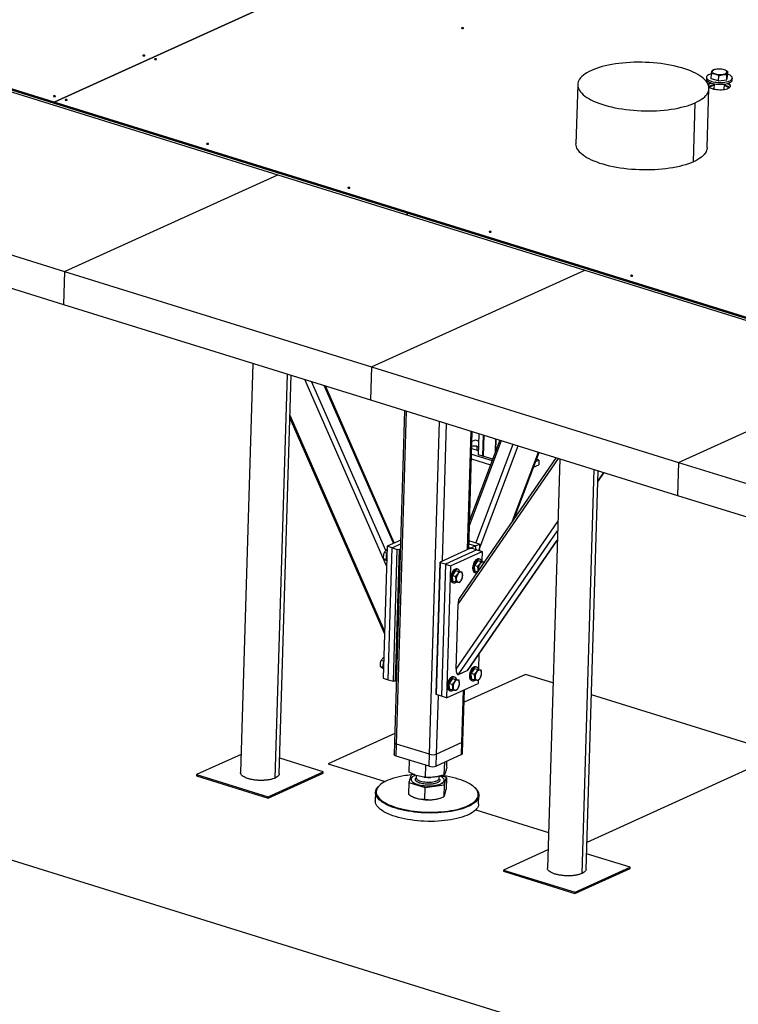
# Model space of a CAD drawing. Header units: millimetres. Extents: x 5 to 589, y 5 to 415.
# Tile 73 of 104: x 430 to 458, y 117 to 155. Entities that reach past the tile are written whole.
import ezdxf

# ---------------------------------------------------------------- set-up
doc = ezdxf.new("R2010")
doc.units = ezdxf.units.MM
doc.layers.add('TRAIT-FORT', color=4, linetype='Continuous', lineweight=25)

msp = doc.modelspace()

# ---------------------------------------------------------------- linework, layer by layer
at = {"layer": 'TRAIT-FORT', "color": 4, "linetype": 'Continuous', "lineweight": 25}
for p, q in [((449.5147, 160.21274), (431.66741, 152.10389)), ((431.66761, 152.10383), (449.5149, 160.21268)), ((407.41822, 159.61108), (431.66637, 152.06906)), ((431.66741, 152.10389), (407.41926, 159.64591)), ((445.32462, 147.82087), (421.37359, 155.27048)), ((457.21478, 153.36169), (457.18703, 153.35185)), ((457.64289, 153.34282), (457.62753, 153.34932)), ((457.728, 153.09497), (457.73397, 153.29422)), ((428.44671, 152.98889), (440.32345, 149.29481)), ((456.91225, 153.06569), (456.91016, 152.99604)), ((457.09605, 153.00646), (457.10202, 153.20571)), ((457.37673, 152.92416), (457.09605, 153.00646)), ((457.37673, 152.92416), (457.38269, 153.12341)), ((457.37673, 152.92416), (457.6927, 152.96841)), ((457.6927, 152.96841), (457.69867, 153.16766)), ((457.6927, 152.96841), (457.728, 153.09497)), ((457.90971, 152.96609), (457.9118, 153.03575)), ((451.92779, 152.78454), (451.85928, 150.49761)), ((456.93681, 150.3455), (457.00532, 152.63244)), ((457.20495, 152.81768), (457.19877, 152.61106)), ((457.59859, 152.59908), (457.60478, 152.8057)), ((431.66637, 152.06906), (431.66741, 152.10389)), ((431.66761, 152.10383), (431.66657, 152.069)), ((458.88475, 143.63835), (431.66761, 152.10383)), ((490.75966, 103.85751), (336.36203, 151.88055)), ((431.66657, 152.06916), (431.66637, 152.06906)), ((431.66657, 152.069), (458.8837, 143.60353)), ((456.40909, 149.79604), (456.4776, 152.08298)), ((420.19475, 149.23964), (432.0715, 145.54556)), ((432.0715, 145.54556), (440.32345, 149.29481)), ((440.32345, 149.29481), (452.20019, 145.60073)), ((420.1565, 147.96267), (432.03324, 144.26859)), ((445.3222, 147.74002), (445.32462, 147.82087)), ((445.32502, 147.82075), (445.32259, 147.7399)), ((464.92124, 141.72564), (445.32502, 147.82075)), ((432.0715, 145.54556), (432.03324, 144.26859)), ((432.0715, 145.54556), (443.94824, 141.85148)), ((443.94824, 141.85148), (452.20019, 145.60073)), ((452.20019, 145.60073), (464.07694, 141.90665)), ((432.03324, 144.26859), (443.90998, 140.57451)), ((439.35433, 141.99148), (438.87964, 126.14617)), ((443.94824, 141.85148), (443.90998, 140.57451)), ((443.94824, 141.85148), (455.82498, 138.1574)), ((455.82498, 138.1574), (464.07694, 141.90665)), ((440.22314, 125.93889), (440.69157, 141.57555)), ((440.37896, 126.10101), (440.84115, 141.52902)), ((444.52732, 134.14891), (441.36158, 141.36715)), ((444.4984, 134.74233), (441.62946, 141.28383)), ((444.79508, 135.02525), (442.11668, 141.13229)), ((444.83028, 135.04125), (442.16557, 141.11708)), ((443.90998, 140.57451), (455.78672, 136.88043)), ((444.45218, 131.64065), (440.79474, 139.98002)), ((445.2272, 140.16481), (444.84224, 127.31466)), ((444.92012, 127.25323), (445.30618, 140.14024)), ((440.79129, 139.8647), (444.44873, 131.52533)), ((446.18697, 126.85919), (446.57303, 139.74621)), ((446.69133, 134.34146), (446.85065, 139.65986)), ((447.6676, 134.78503), (447.80474, 139.3631)), ((447.70841, 134.80357), (447.84463, 139.3507)), ((448.08522, 138.44548), (448.10987, 139.2682)), ((448.25348, 138.39315), (448.27812, 139.21587)), ((448.29894, 139.20939), (448.27451, 138.39361)), ((447.73552, 135.70843), (448.9746, 138.99924)), ((448.91162, 139.01883), (447.7416, 135.91143)), ((447.95318, 139.01953), (447.83307, 138.96496)), ((448.10104, 138.97354), (447.95318, 139.01953)), ((447.99049, 135.03486), (449.42987, 138.85763)), ((448.025, 138.78703), (448.02021, 138.62694)), ((448.025, 138.78703), (448.0948, 138.76532)), ((448.11899, 134.78493), (449.62914, 138.79565)), ((448.74119, 138.56619), (448.7562, 139.06717)), ((448.75913, 139.06626), (448.74441, 138.57473)), ((447.81847, 138.47766), (448.61462, 138.23003)), ((448.00939, 138.62843), (447.82471, 138.68588)), ((448.25348, 138.39315), (448.08522, 138.44548)), ((448.25348, 138.39315), (448.27451, 138.39361)), ((448.6341, 138.28177), (448.27451, 138.39361)), ((449.40714, 135.89734), (450.4073, 138.55362)), ((449.46803, 135.98576), (450.43201, 138.54593)), ((447.29875, 132.66289), (451.18847, 138.31065)), ((451.09026, 138.34119), (447.36597, 132.93364)), ((447.81291, 138.29192), (448.55143, 138.06221)), ((450.21526, 137.97029), (450.42193, 138.06419)), ((450.29849, 138.19131), (450.4275, 138.24993)), ((450.4275, 138.24993), (450.33177, 138.2797)), ((450.4275, 138.24993), (450.42193, 138.06419)), ((451.23107, 138.2974), (450.75639, 122.45209)), ((455.82498, 138.1574), (455.78672, 136.88043)), ((455.82498, 138.1574), (467.70172, 134.46332)), ((452.09988, 122.24481), (452.56832, 137.88147)), ((452.25571, 122.40693), (452.71789, 137.83494)), ((452.70509, 137.4078), (452.94963, 137.76286)), ((452.7056, 137.4248), (452.94041, 137.76573)), ((452.71656, 137.79073), (452.74188, 137.82748)), ((455.78672, 136.88043), (467.66346, 133.18635)), ((447.22361, 130.15463), (451.15828, 135.86765)), ((447.30736, 129.93674), (451.14765, 135.51271)), ((445.07707, 135.15337), (444.55025, 134.91401)), ((444.74819, 134.85244), (445.07247, 134.99978)), ((447.65821, 130.09615), (451.13669, 135.14678)), ((447.69029, 130.12646), (451.13618, 135.12978)), ((447.71441, 135.00397), (447.97268, 134.92364)), ((448.12522, 134.99295), (447.71788, 135.11965)), ((447.97268, 134.92364), (448.12522, 134.99295)), ((448.12522, 134.99295), (448.1176, 134.73847)), ((444.55025, 134.91401), (444.39723, 129.80613)), ((444.5419, 134.63535), (444.44581, 134.66523)), ((444.74819, 134.85244), (444.55025, 134.91401)), ((444.59517, 129.74456), (444.74819, 134.85244)), ((444.74819, 134.85244), (444.94614, 134.79088)), ((444.79312, 129.68299), (444.94614, 134.79088)), ((445.01623, 134.79242), (444.86322, 129.68454)), ((444.94614, 134.79088), (445.01623, 134.79242)), ((445.01623, 134.79242), (445.06695, 134.81547)), ((447.75912, 134.82661), (446.5998, 134.29988)), ((448.02716, 134.76659), (446.80683, 134.21214)), ((447.00477, 134.15057), (448.22511, 134.70503)), ((447.71025, 134.86516), (447.75004, 134.85279)), ((447.74912, 134.82207), (447.75004, 134.85279)), ((447.75004, 134.85279), (447.82014, 134.85434)), ((447.82922, 134.82816), (447.75912, 134.82661)), ((447.82014, 134.85434), (447.81935, 134.82794)), ((447.97268, 134.92364), (447.82014, 134.85434)), ((448.02716, 134.76659), (447.82922, 134.82816)), ((447.97268, 134.92364), (447.96852, 134.78483)), ((448.02716, 134.76659), (448.22511, 134.70503)), ((448.22511, 134.70503), (448.21432, 134.3447)), ((444.5165, 134.40085), (444.42055, 134.4307)), ((446.44678, 129.192), (446.5998, 134.29988)), ((446.60888, 134.27371), (446.45586, 129.16582)), ((446.5998, 134.29988), (446.60888, 134.27371)), ((446.80683, 134.21214), (446.60888, 134.27371)), ((446.80683, 134.21214), (446.65381, 129.10425)), ((446.80683, 134.21214), (447.00477, 134.15057)), ((448.05602, 134.36293), (447.93248, 134.17123)), ((448.05602, 134.36293), (448.1747, 134.32601)), ((448.05602, 134.36293), (448.19128, 134.33689)), ((448.14941, 134.40778), (448.10982, 134.4201)), ((448.19128, 134.33689), (448.30752, 134.30073)), ((447.00477, 134.15057), (446.85175, 129.04269)), ((447.20179, 133.97481), (447.07824, 133.78311)), ((447.20179, 133.97481), (447.32046, 133.93789)), ((447.20179, 133.97481), (447.33704, 133.94877)), ((447.29518, 134.01966), (447.25559, 134.03198)), ((447.33704, 133.94877), (447.45572, 133.91186)), ((447.93248, 134.17123), (448.05116, 134.13431)), ((447.9442, 133.95349), (447.93248, 134.17123)), ((447.9442, 133.95349), (448.04646, 133.92168)), ((447.94647, 133.89491), (447.98606, 133.8826)), ((447.07824, 133.78311), (447.19692, 133.74619)), ((447.08996, 133.56537), (447.07824, 133.78311)), ((447.08996, 133.56537), (447.20864, 133.52846)), ((447.09224, 133.50679), (447.13183, 133.49448)), ((447.22361, 130.15463), (447.29875, 132.66289)), ((444.4167, 130.45617), (444.32062, 130.48606)), ((448.10603, 130.7301), (448.08912, 130.16552)), ((444.3913, 130.22168), (444.29535, 130.25152)), ((447.65821, 130.09615), (447.30736, 129.93674)), ((447.93083, 130.18375), (447.80728, 129.99205)), ((447.80728, 129.99205), (447.92596, 129.95514)), ((447.819, 129.77431), (447.80728, 129.99205)), ((447.93083, 130.18375), (448.0495, 130.14684)), ((447.93083, 130.18375), (448.06608, 130.15771)), ((448.02422, 130.2286), (447.98463, 130.24092)), ((448.06608, 130.15771), (448.18476, 130.1208)), ((444.39723, 129.80613), (444.59517, 129.74456)), ((444.59517, 129.74456), (444.79312, 129.68299)), ((444.86322, 129.68454), (444.79312, 129.68299)), ((444.91393, 129.70758), (444.86322, 129.68454)), ((447.07659, 129.79563), (446.95305, 129.60393)), ((447.07659, 129.79563), (447.19527, 129.75872)), ((447.07659, 129.79563), (447.21184, 129.76959)), ((447.16998, 129.84049), (447.13039, 129.8528)), ((447.21184, 129.76959), (447.33052, 129.73268)), ((449.90302, 129.95105), (447.53075, 128.87322)), ((447.819, 129.77431), (447.93768, 129.7374)), ((447.82128, 129.71574), (447.86087, 129.70342)), ((448.0756, 129.71421), (448.07209, 129.59714)), ((450.97108, 129.61884), (449.90302, 129.95105)), ((446.85175, 129.04269), (448.07209, 129.59714)), ((446.95305, 129.60393), (447.07172, 129.56702)), ((446.96476, 129.3862), (446.95305, 129.60393)), ((446.96476, 129.3862), (447.08344, 129.34928)), ((446.96704, 129.32762), (447.00663, 129.3153)), ((447.44363, 127.30895), (447.50445, 129.33924)), ((447.48519, 127.35221), (447.54527, 129.35778)), ((446.45586, 129.16582), (446.44678, 129.192)), ((446.65381, 129.10425), (446.45586, 129.16582)), ((446.46736, 126.86538), (446.53553, 129.14104)), ((446.85175, 129.04269), (446.65381, 129.10425)), ((459.8003, 126.87265), (452.4579, 129.15639)), ((444.85248, 127.65635), (442.27591, 126.4857)), ((447.47127, 126.88786), (447.48519, 127.35221)), ((444.84224, 127.31466), (444.82833, 126.85031)), ((444.90621, 126.78887), (444.92012, 127.25323)), ((446.18697, 126.85919), (444.92012, 127.25323)), ((447.44363, 127.30895), (446.46736, 126.86538)), ((447.42972, 126.84459), (447.44363, 127.30895)), ((438.90082, 126.85314), (437.17589, 126.06942)), ((442.08272, 126.17777), (440.39697, 126.70209)), ((446.17306, 126.39484), (444.90621, 126.78887)), ((445.4014, 126.16077), (445.41548, 126.63047)), ((446.17306, 126.39484), (446.18697, 126.85919)), ((446.45345, 126.40103), (446.46736, 126.86538)), ((447.42972, 126.84459), (446.45345, 126.40103)), ((446.86153, 126.3532), (446.86861, 126.58966)), ((452.28723, 123.45911), (459.8003, 126.87265)), ((442.27591, 126.4857), (444.47336, 125.80221)), ((446.03578, 125.96794), (446.04972, 126.4332)), ((446.76584, 126.06415), (446.78039, 126.54957)), ((437.17589, 126.06942), (437.1745, 126.02299)), ((437.1745, 126.02299), (439.94574, 125.16103)), ((437.17589, 126.06942), (439.94713, 125.20747)), ((439.94574, 125.16103), (442.08133, 126.13133)), ((439.94713, 125.20747), (442.08272, 126.17777)), ((442.08133, 126.13133), (442.08272, 126.17777)), ((445.48538, 126.05891), (445.38969, 125.76986)), ((445.48131, 125.88985), (445.48117, 125.88521)), ((445.58575, 126.07214), (445.48538, 126.05891)), ((445.67472, 126.03845), (445.6723, 125.95768)), ((445.99053, 125.97163), (446.01409, 125.9694)), ((446.23142, 125.96288), (446.24474, 125.96335)), ((446.56864, 125.91259), (446.57189, 125.93073)), ((446.57189, 125.93073), (446.57427, 126.00988)), ((446.84982, 125.9623), (446.63955, 126.02621)), ((446.75372, 125.82119), (446.75834, 125.84695)), ((446.75413, 125.67325), (446.84982, 125.9623)), ((446.75834, 125.84695), (446.75848, 125.85159)), ((446.84982, 125.9623), (446.83602, 125.50157)), ((444.30191, 125.6931), (444.2784, 125.67424)), ((445.38969, 125.76986), (445.37589, 125.30914)), ((445.38969, 125.76986), (446.02407, 125.57704)), ((446.01027, 125.11631), (446.02407, 125.57704)), ((446.02407, 125.57704), (446.75413, 125.67325)), ((446.75413, 125.67325), (446.74033, 125.21253)), ((447.94633, 125.56436), (447.92399, 125.58459)), ((439.94713, 125.20747), (439.94574, 125.16103)), ((444.10445, 125.385), (444.09471, 125.05995)), ((445.59316, 125.19147), (445.60116, 125.18808)), ((446.59684, 125.15825), (446.64019, 125.17362)), ((448.09292, 124.94017), (448.10265, 125.26522)), ((447.98406, 124.71026), (450.79782, 123.83509)), ((450.77756, 123.15906), (449.05263, 122.37534)), ((453.95946, 122.48369), (452.27371, 123.00801)), ((449.05263, 122.37534), (449.05124, 122.32891)), ((449.05263, 122.37534), (451.82387, 121.51339)), ((451.82248, 121.46695), (453.95807, 122.43725)), ((451.82387, 121.51339), (453.95946, 122.48369)), ((453.95807, 122.43725), (453.95946, 122.48369)), ((449.05124, 122.32891), (451.82248, 121.46695)), ((451.82387, 121.51339), (451.82248, 121.46695))]:
    msp.add_line(p, q, dxfattribs=at)
at = {"layer": 'TRAIT-FORT', "color": 4, "linetype": 'Continuous', "lineweight": 25, "flags": 128}
for points in [[(447.50158, 154.96508), (447.50851, 154.97007), (447.50956, 154.9758), (447.50458, 154.9814), (447.49432, 154.98602), (447.48034, 154.98894), (447.46477, 154.98973), (447.44999, 154.98827), (447.43824, 154.98478), (447.43131, 154.97978), (447.43026, 154.97405), (447.43524, 154.96845), (447.4455, 154.96384), (447.45948, 154.96091), (447.47505, 154.96012), (447.48983, 154.96158), (447.50158, 154.96508)], [(435.16996, 153.89827), (435.17689, 153.90327), (435.17794, 153.909), (435.17295, 153.9146), (435.16269, 153.91921), (435.14871, 153.92214), (435.13315, 153.92293), (435.11837, 153.92147), (435.10661, 153.91798), (435.09969, 153.91298), (435.09863, 153.90725), (435.10362, 153.90165), (435.11388, 153.89704), (435.12786, 153.89411), (435.14342, 153.89332), (435.15821, 153.89478), (435.16996, 153.89827)], [(435.62523, 153.75667), (435.63216, 153.76166), (435.63321, 153.76739), (435.62823, 153.77299), (435.61797, 153.77761), (435.60399, 153.78053), (435.58842, 153.78133), (435.57364, 153.77986), (435.56189, 153.77637), (435.55496, 153.77138), (435.55391, 153.76564), (435.55889, 153.76004), (435.56915, 153.75543), (435.58313, 153.7525), (435.5987, 153.75171), (435.61348, 153.75317), (435.62523, 153.75667)], [(456.4776, 152.08298), (456.56588, 152.12579), (456.64679, 152.17065), (456.72003, 152.2174), (456.78536, 152.26587), (456.84255, 152.3159), (456.89139, 152.36731), (456.93171, 152.41991), (456.96337, 152.47353), (456.98627, 152.52797), (457.00031, 152.58305), (457.00545, 152.63857), (457.00168, 152.69433), (456.989, 152.75015), (456.96746, 152.80581), (456.93713, 152.86114), (456.89813, 152.91593), (456.85058, 152.96999), (456.79467, 153.02313), (456.73057, 153.07517), (456.65852, 153.12592), (456.57878, 153.1752), (456.49161, 153.22284), (456.39733, 153.26868), (456.29627, 153.31255), (456.18878, 153.3543), (456.07525, 153.39378), (455.95606, 153.43085), (455.83164, 153.46538), (455.70242, 153.49726), (455.56887, 153.52636), (455.43144, 153.5526), (455.29062, 153.57586), (455.14691, 153.59609), (455.00081, 153.61319), (454.85283, 153.62711), (454.7035, 153.63781), (454.55333, 153.64525), (454.40286, 153.64939), (454.25261, 153.65023), (454.10311, 153.64776), (453.95489, 153.64199), (453.80847, 153.63295), (453.66436, 153.62065), (453.52307, 153.60515), (453.38509, 153.58651), (453.25091, 153.56477), (453.121, 153.54004), (452.99581, 153.51237), (452.87579, 153.48189), (452.76136, 153.44869), (452.65292, 153.41289), (452.55085, 153.37462), (452.45551, 153.334)], [(452.45551, 153.334), (452.36723, 153.29119), (452.28633, 153.24633), (452.21308, 153.19958), (452.14775, 153.15111), (452.09057, 153.10108), (452.04173, 153.04968), (452.0014, 152.99707), (451.96974, 152.94345), (451.94685, 152.88901), (451.9328, 152.83393), (451.92766, 152.77841), (451.93144, 152.72265), (451.94412, 152.66684), (451.96566, 152.61117), (451.99598, 152.55584), (452.03498, 152.50105), (452.08253, 152.44699), (452.13844, 152.39385), (452.20254, 152.34181), (452.27459, 152.29106), (452.35433, 152.24178), (452.4415, 152.19414), (452.53578, 152.1483), (452.63684, 152.10443), (452.74433, 152.06268), (452.85786, 152.0232), (452.97705, 151.98613), (453.10147, 151.9516), (453.23069, 151.91972), (453.36424, 151.89062), (453.50167, 151.86438), (453.64249, 151.84112), (453.7862, 151.8209), (453.9323, 151.80379), (454.08028, 151.78987), (454.22962, 151.77917), (454.37978, 151.77173), (454.53026, 151.76759), (454.6805, 151.76675), (454.83, 151.76922), (454.97822, 151.77499), (455.12464, 151.78404), (455.26875, 151.79633), (455.41005, 151.81183), (455.54803, 151.83048), (455.68221, 151.85221), (455.81212, 151.87695), (455.9373, 151.90461), (456.05732, 151.93509), (456.17175, 151.96829), (456.28019, 152.00409), (456.38226, 152.04237), (456.4776, 152.08298)], [(457.13558, 153.30097), (457.13494, 153.28209), (457.14344, 153.26323), (457.1608, 153.24501), (457.18645, 153.228), (457.21957, 153.21276), (457.25911, 153.19977), (457.30378, 153.18945), (457.35216, 153.18214), (457.40268, 153.17806), (457.45373, 153.17736), (457.50366, 153.18004), (457.55087, 153.18604), (457.59384, 153.19514), (457.63119, 153.20707), (457.66172, 153.22143), (457.68445, 153.23777), (457.69864, 153.25556), (457.70385, 153.27423), (457.6999, 153.29317), (457.68692, 153.31179), (457.66533, 153.32947), (457.63582, 153.34566), (457.59935, 153.35984), (457.55707, 153.37154), (457.51036, 153.38039), (457.46071, 153.3861), (457.40972, 153.3885), (457.35902, 153.38751), (457.31026, 153.38315), (457.26499, 153.37557), (457.22466, 153.36502), (457.19059, 153.35182), (457.16385, 153.3364), (457.14532, 153.31927), (457.13558, 153.30097)], [(456.91014, 152.9952), (456.91417, 152.97043), (456.92704, 152.94586), (456.94852, 152.92191), (456.97824, 152.89902), (457.01567, 152.87759), (457.06013, 152.858), (457.11083, 152.84062), (457.16687, 152.82574), (457.22725, 152.81363), (457.29089, 152.80451), (457.35665, 152.79854), (457.42337, 152.79583), (457.48984, 152.79642), (457.55489, 152.80031), (457.61735, 152.80742), (457.67611, 152.81763), (457.73012, 152.83076), (457.77842, 152.84657), (457.82014, 152.86479), (457.85454, 152.88507), (457.88101, 152.90707), (457.89907, 152.93039), (457.9084, 152.95461), (457.90971, 152.96609)], [(457.10118, 153.20359), (457.06693, 153.19343), (457.02182, 153.17638), (456.98367, 153.15709), (456.95317, 153.1359), (456.93085, 153.11319), (456.91713, 153.08937), (456.91223, 153.06485)], [(456.91223, 153.06485), (456.91625, 153.04009), (456.92912, 153.01551), (456.95061, 152.99156), (456.98033, 152.96867), (457.01776, 152.94724), (457.06222, 152.92766), (457.11292, 152.91027), (457.16896, 152.89539), (457.22934, 152.88328), (457.29298, 152.87416), (457.35874, 152.86819), (457.42545, 152.86548), (457.49193, 152.86607), (457.55697, 152.86996), (457.61944, 152.87708), (457.6782, 152.88729), (457.73221, 152.90042), (457.7805, 152.91623), (457.82222, 152.93444), (457.85663, 152.95472), (457.88309, 152.97672), (457.90115, 153.00004), (457.91049, 153.02427), (457.91092, 153.04896), (457.90246, 153.07369), (457.88524, 153.09801), (457.85958, 153.12148), (457.82593, 153.14369), (457.7849, 153.16424), (457.73721, 153.18277), (457.73069, 153.18497)], [(456.99557, 152.70059), (457.01626, 152.68332), (457.04925, 152.66287), (457.08945, 152.64417), (457.13603, 152.6276), (457.18805, 152.6135), (457.24444, 152.60216), (457.30406, 152.5938), (457.36569, 152.5886), (457.42808, 152.58667), (457.48996, 152.58804), (457.55007, 152.59268), (457.60719, 152.6005), (457.66015, 152.61134), (457.70787, 152.62498), (457.74939, 152.64114)], [(457.20292, 152.74985), (457.15429, 152.73859), (457.11134, 152.72457), (457.07514, 152.70812), (457.04654, 152.68963), (457.0262, 152.66955), (457.02599, 152.66928)], [(457.77453, 152.64686), (457.7732, 152.64877), (457.75345, 152.66998), (457.72539, 152.69004), (457.68969, 152.70848), (457.64718, 152.72488), (457.60274, 152.73787)], [(457.83722, 152.71845), (457.83053, 152.73517), (457.81379, 152.75784), (457.78867, 152.77963), (457.75567, 152.80008), (457.71547, 152.81878), (457.70054, 152.82458)], [(457.83722, 152.71845), (457.83053, 152.73517), (457.81379, 152.75784), (457.78867, 152.77963), (457.75567, 152.80008), (457.71547, 152.81878), (457.70054, 152.82458)], [(457.74939, 152.64114), (457.78385, 152.6595), (457.81057, 152.67968), (457.82898, 152.70127), (457.83872, 152.72382), (457.83959, 152.74689), (457.83158, 152.76999), (457.81484, 152.79267), (457.78971, 152.81446), (457.75671, 152.83491), (457.74955, 152.83863)], [(431.70725, 152.32501), (431.71418, 152.33), (431.71523, 152.33573), (431.71025, 152.34133), (431.69998, 152.34595), (431.68601, 152.34887), (431.67044, 152.34966), (431.65566, 152.3482), (431.64391, 152.34471), (431.63698, 152.33971), (431.63592, 152.33398), (431.64091, 152.32838), (431.65117, 152.32377), (431.66515, 152.32084), (431.68071, 152.32005), (431.6955, 152.32151), (431.70725, 152.32501)], [(432.16252, 152.1834), (432.16945, 152.18839), (432.17051, 152.19413), (432.16552, 152.19973), (432.15526, 152.20434), (432.14128, 152.20726), (432.12572, 152.20806), (432.11093, 152.20659), (432.09918, 152.2031), (432.09225, 152.19811), (432.0912, 152.19237), (432.09618, 152.18677), (432.10645, 152.18216), (432.12042, 152.17924), (432.13599, 152.17844), (432.15077, 152.17991), (432.16252, 152.1834)], [(437.63374, 150.48166), (437.64067, 150.48665), (437.64172, 150.49239), (437.63674, 150.49799), (437.62648, 150.5026), (437.6125, 150.50553), (437.59693, 150.50632), (437.58215, 150.50486), (437.5704, 150.50136), (437.56347, 150.49637), (437.56242, 150.49063), (437.5674, 150.48504), (437.57766, 150.48042), (437.59164, 150.4775), (437.60721, 150.4767), (437.62199, 150.47817), (437.63374, 150.48166)], [(456.40909, 149.79604), (456.31375, 149.75543), (456.21168, 149.71715), (456.10324, 149.68135), (455.98881, 149.64815), (455.86879, 149.61767), (455.74361, 149.59001), (455.6137, 149.56527), (455.47952, 149.54354), (455.34154, 149.52489), (455.20024, 149.50939), (455.05613, 149.4971), (454.90971, 149.48805), (454.76149, 149.48228), (454.61199, 149.47981), (454.46174, 149.48065), (454.31127, 149.4848), (454.16111, 149.49223), (454.01177, 149.50293), (453.86379, 149.51685), (453.71769, 149.53396), (453.57398, 149.55418), (453.43316, 149.57745), (453.29573, 149.60368), (453.16218, 149.63278), (453.03296, 149.66466), (452.90854, 149.69919), (452.78935, 149.73627), (452.67582, 149.77575), (452.56833, 149.81749), (452.46727, 149.86136), (452.37299, 149.9072), (452.28582, 149.95484), (452.20607, 150.00413), (452.13403, 150.05487), (452.06993, 150.10691), (452.01401, 150.16005), (451.96647, 150.21411), (451.92747, 150.2689), (451.89714, 150.32423), (451.8756, 150.3799), (451.86292, 150.43571), (451.85915, 150.49148), (451.85928, 150.49761)], [(456.93683, 150.34606), (456.9318, 150.29611), (456.91775, 150.24103), (456.89486, 150.18659), (456.8632, 150.13297), (456.82288, 150.08037), (456.77404, 150.02896), (456.71685, 149.97893), (456.65152, 149.93046), (456.57828, 149.88371), (456.49737, 149.83886), (456.40909, 149.79604)], [(443.10496, 148.77992), (443.11189, 148.78491), (443.11294, 148.79065), (443.10796, 148.79625), (443.0977, 148.80086), (443.08372, 148.80379), (443.06815, 148.80458), (443.05337, 148.80312), (443.04162, 148.79962), (443.03469, 148.79463), (443.03364, 148.7889), (443.03862, 148.7833), (443.04888, 148.77868), (443.06286, 148.77576), (443.07843, 148.77496), (443.09321, 148.77643), (443.10496, 148.77992)], [(448.57618, 147.07818), (448.58311, 147.08317), (448.58416, 147.08891), (448.57918, 147.09451), (448.56892, 147.09912), (448.55494, 147.10205), (448.53937, 147.10284), (448.52459, 147.10138), (448.51284, 147.09788), (448.50591, 147.09289), (448.50486, 147.08716), (448.50984, 147.08156), (448.5201, 147.07694), (448.53408, 147.07402), (448.54965, 147.07322), (448.56443, 147.07469), (448.57618, 147.07818)], [(454.0474, 145.37644), (454.05433, 145.38143), (454.05538, 145.38717), (454.0504, 145.39277), (454.04013, 145.39738), (454.02616, 145.40031), (454.01059, 145.4011), (453.99581, 145.39964), (453.98406, 145.39614), (453.97713, 145.39115), (453.97608, 145.38542), (453.98106, 145.37982), (453.99132, 145.3752), (454.0053, 145.37228), (454.02087, 145.37148), (454.03565, 145.37295), (454.0474, 145.37644)], [(448.09055, 138.62321), (448.05007, 138.62412), (448.00939, 138.62843)], [(447.87608, 134.18491), (447.86579, 134.13713), (447.86071, 134.09001), (447.86101, 134.04505), (447.86669, 134.00371), (447.87756, 133.96731), (447.89326, 133.93703), (447.91331, 133.91383), (447.93704, 133.89846), (447.94647, 133.89491)], [(448.10982, 134.4201), (448.10624, 134.42113), (448.07843, 134.4239), (448.04901, 134.41811), (448.01891, 134.40395), (447.98911, 134.38187), (447.96057, 134.35257), (447.9342, 134.31701), (447.91084, 134.27632), (447.89126, 134.23181), (447.87608, 134.18491)], [(448.22125, 134.32757), (448.21105, 134.35135), (448.1931, 134.3782), (448.17113, 134.39756), (448.14583, 134.40881), (448.11802, 134.41159), (448.0886, 134.4058), (448.0585, 134.39164), (448.0287, 134.36955), (448.00016, 134.34026), (447.97379, 134.3047), (447.95043, 134.264), (447.93085, 134.21949), (447.91567, 134.1726)], [(448.29263, 134.27912), (448.28139, 134.28787), (448.25942, 134.29657), (448.23512, 134.29678), (448.20956, 134.28847), (448.18386, 134.27202), (448.15915, 134.24814), (448.13649, 134.21788), (448.11688, 134.18256), (448.10118, 134.14372), (448.09008, 134.10307), (448.08405, 134.06237), (448.08337, 134.0234)], [(447.25559, 134.03198), (447.252, 134.03301), (447.2242, 134.03578), (447.19477, 134.03), (447.16467, 134.01583), (447.13488, 133.99375), (447.10633, 133.96445), (447.07996, 133.92889), (447.05661, 133.8882), (447.03703, 133.84369), (447.02184, 133.79679)], [(447.36701, 133.93945), (447.35681, 133.96323), (447.33887, 133.99008), (447.31689, 134.00944), (447.29159, 134.02069), (447.26378, 134.02347), (447.23436, 134.01768), (447.20426, 134.00352), (447.17447, 133.98144), (447.14592, 133.95214), (447.11955, 133.91658), (447.0962, 133.87588), (447.07662, 133.83137), (447.06143, 133.78448)], [(447.22913, 133.63528), (447.23382, 133.59976), (447.24368, 133.56923), (447.25828, 133.54502), (447.27697, 133.5282), (447.29895, 133.51949), (447.32324, 133.51929), (447.3488, 133.52759), (447.3745, 133.54404), (447.39922, 133.56792), (447.42187, 133.59818), (447.44148, 133.6335), (447.45718, 133.67234), (447.46828, 133.713), (447.47431, 133.7537), (447.47499, 133.79266), (447.4703, 133.82819), (447.46044, 133.85872), (447.44585, 133.88293), (447.42716, 133.89975), (447.40518, 133.90845), (447.38088, 133.90866), (447.35533, 133.90035), (447.32963, 133.8839), (447.30491, 133.86003), (447.28225, 133.82977), (447.26264, 133.79444), (447.24695, 133.75561), (447.23584, 133.71495), (447.22982, 133.67425), (447.22913, 133.63528)], [(447.91567, 134.1726), (447.90537, 134.12482), (447.9003, 134.07769), (447.9006, 134.03274), (447.90628, 133.9914), (447.91715, 133.955), (447.93285, 133.92472), (447.9529, 133.90152), (447.97663, 133.88615), (448.00329, 133.87911), (448.0169, 133.87877)], [(448.08337, 134.0234), (448.08806, 133.98788), (448.08907, 133.98355)], [(447.02184, 133.79679), (447.01155, 133.74901), (447.00647, 133.70189), (447.00678, 133.65693), (447.01246, 133.61559), (447.02332, 133.57919), (447.03903, 133.54891), (447.05907, 133.52571), (447.0828, 133.51035), (447.09224, 133.50679)], [(447.06143, 133.78448), (447.05114, 133.7367), (447.04606, 133.68957), (447.04637, 133.64462), (447.05204, 133.60328), (447.06291, 133.56688), (447.07862, 133.5366), (447.09866, 133.5134), (447.12239, 133.49803), (447.14905, 133.49099), (447.17779, 133.4925), (447.20767, 133.50252), (447.23773, 133.52071), (447.23849, 133.52127)], [(447.75088, 130.00573), (447.74059, 129.95795), (447.73551, 129.91083), (447.73582, 129.86587), (447.74149, 129.82453), (447.75236, 129.78814), (447.76807, 129.75785), (447.78811, 129.73465), (447.81184, 129.71929), (447.82128, 129.71574)], [(447.98463, 130.24092), (447.98104, 130.24195), (447.95323, 130.24472), (447.92381, 130.23894), (447.89371, 130.22478), (447.86392, 130.20269), (447.83537, 130.1734), (447.809, 130.13783), (447.78565, 130.09714), (447.76607, 130.05263), (447.75088, 130.00573)], [(447.79047, 129.99342), (447.78018, 129.94564), (447.7751, 129.89852), (447.77541, 129.85356), (447.78108, 129.81222), (447.79195, 129.77582), (447.80766, 129.74554), (447.8277, 129.72234), (447.85143, 129.70697), (447.87809, 129.69993), (447.90683, 129.70144), (447.93671, 129.71146), (447.96677, 129.72966), (447.96753, 129.73022)], [(448.09605, 130.14839), (448.08585, 130.17218), (448.06791, 130.19903), (448.04593, 130.21839), (448.02063, 130.22963), (447.99282, 130.23241), (447.9634, 130.22662), (447.9333, 130.21246), (447.9035, 130.19038), (447.87496, 130.16108), (447.84859, 130.12552), (447.82524, 130.08483), (447.80565, 130.04032), (447.79047, 129.99342)], [(447.95817, 129.84423), (447.96286, 129.8087), (447.97272, 129.77817), (447.98732, 129.75396), (448.00601, 129.73714), (448.02798, 129.72843), (448.05228, 129.72823), (448.07784, 129.73654), (448.10354, 129.75299), (448.12826, 129.77686), (448.15091, 129.80712), (448.17052, 129.84245), (448.18622, 129.88128), (448.19732, 129.92194), (448.20335, 129.96264), (448.20403, 130.00161), (448.19934, 130.03713), (448.18948, 130.06766), (448.17489, 130.09187), (448.15619, 130.10869), (448.13422, 130.1174), (448.10992, 130.1176), (448.08437, 130.1093), (448.05867, 130.09285), (448.03395, 130.06897), (448.01129, 130.03871), (447.99168, 130.00339), (447.97599, 129.96455), (447.96488, 129.92389), (447.95886, 129.88319), (447.95817, 129.84423)], [(446.89665, 129.61761), (446.88635, 129.56983), (446.88128, 129.52271), (446.88158, 129.47776), (446.88726, 129.43642), (446.89812, 129.40002), (446.91383, 129.36973), (446.93387, 129.34654), (446.95761, 129.33117), (446.96704, 129.32762)], [(447.13039, 129.8528), (447.12681, 129.85383), (447.099, 129.8566), (447.06957, 129.85082), (447.03948, 129.83666), (447.00968, 129.81457), (446.98114, 129.78528), (446.95476, 129.74971), (446.93141, 129.70902), (446.91183, 129.66451), (446.89665, 129.61761)], [(447.24182, 129.76027), (447.23162, 129.78406), (447.21367, 129.81091), (447.19169, 129.83027), (447.1664, 129.84152), (447.13859, 129.84429), (447.10916, 129.8385), (447.07907, 129.82434), (447.04927, 129.80226), (447.02072, 129.77296), (446.99435, 129.7374), (446.971, 129.69671), (446.95142, 129.6522), (446.93624, 129.6053)], [(447.10394, 129.45611), (447.10863, 129.42058), (447.11849, 129.39005), (447.13308, 129.36584), (447.15177, 129.34902), (447.17375, 129.34032), (447.19805, 129.34011), (447.2236, 129.34842), (447.2493, 129.36487), (447.27402, 129.38874), (447.29668, 129.41901), (447.31628, 129.45433), (447.33198, 129.49316), (447.34309, 129.53382), (447.34911, 129.57452), (447.34979, 129.61349), (447.3451, 129.64901), (447.33525, 129.67954), (447.32065, 129.70375), (447.30196, 129.72057), (447.27998, 129.72928), (447.25569, 129.72948), (447.23013, 129.72118), (447.20443, 129.70473), (447.17971, 129.68085), (447.15705, 129.65059), (447.13745, 129.61527), (447.12175, 129.57643), (447.11064, 129.53577), (447.10462, 129.49507), (447.10394, 129.45611)], [(446.93624, 129.6053), (446.92594, 129.55752), (446.92087, 129.5104), (446.92117, 129.46544), (446.92685, 129.4241), (446.93771, 129.3877), (446.95342, 129.35742), (446.97346, 129.33422), (446.9972, 129.31886), (447.02386, 129.31181), (447.05259, 129.31333), (447.08247, 129.32334), (447.11254, 129.34154), (447.11329, 129.3421)], [(444.92012, 127.25323), (444.89157, 127.2639), (444.86881, 127.2763), (444.85271, 127.28993), (444.84389, 127.30429), (444.84224, 127.31466)], [(444.92012, 127.25323), (444.89157, 127.2639), (444.86881, 127.2763), (444.85271, 127.28993), (444.84389, 127.30429), (444.84224, 127.31466)], [(444.90621, 126.78887), (444.87766, 126.79955), (444.8549, 126.81194), (444.8388, 126.82558), (444.82998, 126.83994), (444.82833, 126.85031)], [(445.18632, 126.01887), (445.07163, 125.99771), (444.96155, 125.97364), (444.85657, 125.94678), (444.75716, 125.91725), (444.66377, 125.88517), (444.57681, 125.8507), (444.49668, 125.81399), (444.42372, 125.77519), (444.35827, 125.73449), (444.30062, 125.69206), (444.25103, 125.6481), (444.20971, 125.6028), (444.17685, 125.55636), (444.1526, 125.509), (444.13707, 125.46091), (444.13032, 125.41233), (444.13239, 125.36346), (444.14327, 125.31452), (444.1629, 125.26573), (444.1912, 125.21731), (444.22805, 125.16947), (444.27328, 125.12244), (444.32669, 125.07641), (444.38803, 125.0316), (444.45704, 124.9882), (444.53341, 124.94641), (444.61679, 124.90642), (444.70681, 124.86839), (444.80308, 124.83252), (444.90516, 124.79894), (445.01259, 124.76782), (445.1249, 124.7393), (445.24159, 124.71349), (445.36212, 124.69052), (445.48597, 124.67048), (445.61258, 124.65348), (445.74139, 124.63957), (445.87182, 124.62884), (446.00329, 124.62131), (446.1352, 124.61703), (446.26698, 124.61602), (446.39803, 124.61828), (446.52777, 124.6238), (446.65562, 124.63256), (446.78101, 124.64451), (446.90337, 124.65961), (447.02217, 124.67778), (447.13686, 124.69895), (447.24694, 124.72301), (447.35192, 124.74987), (447.45133, 124.77941), (447.54472, 124.81148), (447.63168, 124.84595), (447.71181, 124.88267), (447.78477, 124.92146), (447.85022, 124.96217), (447.90787, 125.00459), (447.95746, 125.04855), (447.99878, 125.09385), (448.03164, 125.14029), (448.05589, 125.18766), (448.07142, 125.23574), (448.07817, 125.28433), (448.0761, 125.3332), (448.06523, 125.38214), (448.04559, 125.43093), (448.01729, 125.47935), (447.98044, 125.52718), (447.93521, 125.57422), (447.8818, 125.62024), (447.82046, 125.66506), (447.75145, 125.70846), (447.67508, 125.75024), (447.5917, 125.79024), (447.50168, 125.82826), (447.40541, 125.86414), (447.30333, 125.89771), (447.1959, 125.92883), (447.08359, 125.95736), (446.96691, 125.98317), (446.84637, 126.00614), (446.72252, 126.02617), (446.66349, 126.03452)], [(445.48117, 125.88521), (445.48216, 125.86911), (445.49094, 125.84108), (445.50854, 125.81339), (445.53472, 125.78644), (445.56912, 125.76061), (445.61124, 125.73626), (445.66051, 125.71373), (445.71621, 125.69335), (445.77759, 125.67538), (445.84377, 125.6601), (445.91382, 125.6477), (445.98676, 125.63837), (446.06157, 125.63224), (446.1372, 125.62939), (446.21258, 125.62986), (446.28666, 125.63365), (446.3584, 125.6407), (446.42678, 125.65092), (446.49086, 125.66415), (446.54972, 125.68022), (446.60256, 125.6989), (446.64861, 125.71993), (446.68724, 125.743), (446.7179, 125.76781), (446.74017, 125.79399), (446.75372, 125.82119)], [(445.65645, 126.04531), (445.61318, 126.02767), (445.57076, 126.00558), (445.53606, 125.98159), (445.50955, 125.95605), (445.4916, 125.92931), (445.48248, 125.90175), (445.4823, 125.87376), (445.49108, 125.84572), (445.50868, 125.81803), (445.53486, 125.79108), (445.56926, 125.76525), (445.61138, 125.7409), (445.66064, 125.71838), (445.71635, 125.69799), (445.77773, 125.68003), (445.84391, 125.66474), (445.91396, 125.65234), (445.9869, 125.64301), (446.06171, 125.63688), (446.13734, 125.63403), (446.21272, 125.6345), (446.2868, 125.63829), (446.35854, 125.64534), (446.42692, 125.65556), (446.491, 125.66879), (446.54986, 125.68486), (446.60269, 125.70354), (446.64875, 125.72457), (446.68738, 125.74765), (446.71804, 125.77245), (446.74031, 125.79864), (446.75386, 125.82584), (446.75386, 125.82584)], [(445.6723, 125.95768), (445.67403, 125.94107), (445.68393, 125.91788), (445.70236, 125.8952), (445.72895, 125.87348), (445.7632, 125.85314), (445.80444, 125.83456), (445.85185, 125.81812), (445.90453, 125.80414), (445.96144, 125.79288), (446.02148, 125.78457), (446.08348, 125.77936), (446.14622, 125.77736), (446.2085, 125.77861), (446.2691, 125.78308), (446.32683, 125.79069), (446.38059, 125.80129), (446.42931, 125.81467), (446.47205, 125.83057), (446.50797, 125.84868), (446.53639, 125.86865), (446.55675, 125.89009), (446.56864, 125.91259)], [(446.75386, 125.82584), (446.75852, 125.85366), (446.75421, 125.88173), (446.741, 125.90964), (446.71907, 125.93701), (446.68873, 125.96344), (446.6504, 125.98858), (446.60463, 126.01206), (446.59738, 126.01532)], [(447.94633, 125.56436), (447.95769, 125.55386), (448.00349, 125.50623), (448.04081, 125.45779), (448.06947, 125.40875), (448.08935, 125.35935), (448.10037, 125.30979), (448.10246, 125.2603), (448.09563, 125.2111), (448.0799, 125.1624), (448.05534, 125.11444), (448.02207, 125.06741), (447.98023, 125.02154), (447.93, 124.97702), (447.87162, 124.93406), (447.80534, 124.89284), (447.73146, 124.85356), (447.65032, 124.81638), (447.56226, 124.78147), (447.46769, 124.74899), (447.36702, 124.71908), (447.26071, 124.69188), (447.14924, 124.66751), (447.03309, 124.64607), (446.91279, 124.62767), (446.78888, 124.61239), (446.66191, 124.60028), (446.53244, 124.59141), (446.40106, 124.58582), (446.26835, 124.58354), (446.1349, 124.58456), (446.00131, 124.58889), (445.86818, 124.59651), (445.7361, 124.60738), (445.60566, 124.62146), (445.47745, 124.63869), (445.35203, 124.65897), (445.22997, 124.68224), (445.11181, 124.70837), (444.99808, 124.73726), (444.88929, 124.76877), (444.78592, 124.80277), (444.68843, 124.8391), (444.59726, 124.8776), (444.51283, 124.9181), (444.43549, 124.96042), (444.36561, 125.00437), (444.30349, 125.04975), (444.24941, 125.09636), (444.20361, 125.14399), (444.16629, 125.19243), (444.13763, 125.24146), (444.11775, 125.29087), (444.10673, 125.34043), (444.10464, 125.38992), (444.11147, 125.43912), (444.1272, 125.48781), (444.15176, 125.53578), (444.18503, 125.5828), (444.22687, 125.62868), (444.2771, 125.6732), (444.2784, 125.67424)], [(447.02335, 124.32103), (446.90305, 124.30263), (446.77914, 124.28734), (446.65217, 124.27523), (446.5227, 124.26637), (446.39132, 124.26078), (446.25861, 124.25849), (446.12516, 124.25951), (445.99158, 124.26384), (445.85844, 124.27146), (445.72637, 124.28234), (445.59593, 124.29642), (445.46771, 124.31364), (445.34229, 124.33393), (445.22023, 124.35719), (445.10207, 124.38332), (444.98834, 124.41221), (444.87955, 124.44372), (444.77618, 124.47772), (444.67869, 124.51405), (444.58753, 124.55256), (444.50309, 124.59306), (444.42576, 124.63538), (444.35587, 124.67932), (444.29375, 124.7247), (444.23967, 124.77131), (444.19387, 124.81894), (444.15655, 124.86738), (444.12789, 124.91642), (444.10801, 124.96582), (444.097, 125.01538), (444.09471, 125.05995)], [(445.60116, 125.18808), (445.63038, 125.17639), (445.69137, 125.1557)], [(448.09292, 124.94017), (448.09272, 124.93525), (448.08589, 124.88605), (448.07016, 124.83736), (448.0456, 124.78939), (448.01233, 124.74237), (447.97049, 124.69649), (447.92027, 124.65198), (447.86188, 124.60901), (447.79561, 124.5678), (447.72173, 124.52851), (447.64058, 124.49133), (447.55252, 124.45642), (447.45795, 124.42394), (447.35728, 124.39403), (447.25098, 124.36683), (447.1395, 124.34246), (447.02335, 124.32103)]]:
    msp.add_lwpolyline(points, dxfattribs=at)
at = {"layer": 'TRAIT-FORT', "color": 4, "linetype": 'Continuous', "lineweight": 25}
for centre, radius, start, end in [((457.1175, 152.69709), 0.17124, 108.766062, 148.328435), ((457.16674, 152.59488), 0.25369, 102.809096, 138.425565), ((457.25432, 152.31069), 0.46294, 96.701324, 123.438766), ((457.25436, 152.3105), 0.46314, 96.704193, 123.41663), ((457.52458, 152.30202), 0.46374, 53.127959, 80.217374), ((457.52467, 152.30223), 0.46352, 53.121221, 80.224111), ((447.95503, 138.38158), 0.41144, 80.208155, 108.084185), ((444.88851, 134.46996), 0.37635, 157.311295, 199.40081), ((444.76332, 130.29078), 0.37635, 157.311295, 199.40081), ((447.43092, 127.36274), 0.05528, 283.295255, 349.017157), ((446.31775, 127.28892), 0.44919, 253.074122, 289.45572), ((447.41701, 126.89839), 0.05528, 283.295255, 349.017157), ((446.30384, 126.82457), 0.44919, 253.074122, 289.45572), ((445.89327, 121.78756), 4.28997, 95.459696, 99.485051), ((446.17328, 127.65285), 1.69096, 264.598003, 271.970165), ((446.15048, 126.79807), 1.70533, 254.382113, 277.517609), ((446.2445, 126.18937), 1.08965, 276.803668, 288.865354)]:
    msp.add_arc(centre, radius, start, end, dxfattribs=at)
for centre, start_param, end_param in [((447.39028, 132.70448), 0.54346077, 1.76172901), ((447.31514, 130.19622), 1.76172901, 3.33252534), ((447.66598, 130.35562), 3.33252534, 3.68505343)]:
    msp.add_ellipse(centre, major_axis=(0.025, 0.26265), ratio=0.33651783, start_param=start_param, end_param=end_param, dxfattribs=at)
for points, knots in [([(457.10202, 153.20571), (457.10321, 153.21246), (457.10559, 153.22598), (457.10917, 153.24482), (457.11274, 153.26234), (457.11665, 153.27971), (457.12087, 153.296), (457.12536, 153.31021), (457.12975, 153.32095), (457.13375, 153.32814), (457.13623, 153.33101), (457.13732, 153.33228)], [0, 0, 0, 0, 0.09597591, 0.19213026, 0.28898369, 0.38615496, 0.51175797, 0.63826211, 0.76733117, 0.89712084, 1, 1, 1, 1]), ([(457.18712, 153.35161), (457.18276, 153.35014), (457.166, 153.34449), (457.14952, 153.33747), (457.13732, 153.33228)], [0, 0, 0, 0, 0.25990615, 1, 1, 1, 1]), ([(457.64242, 153.34167), (457.65145, 153.33818), (457.68265, 153.32614), (457.71265, 153.30748), (457.73397, 153.29422)], [0, 0, 0, 0, 0.28947743, 1, 1, 1, 1]), ([(457.69867, 153.16766), (457.69985, 153.17441), (457.70223, 153.18793), (457.70581, 153.20677), (457.70939, 153.22429), (457.7133, 153.24165), (457.71751, 153.25795), (457.722, 153.27216), (457.7264, 153.2829), (457.73039, 153.29009), (457.73287, 153.29295), (457.73397, 153.29422)], [0, 0, 0, 0, 0.09597591, 0.19213026, 0.28898369, 0.38615496, 0.51175797, 0.63826211, 0.76733117, 0.89712084, 1, 1, 1, 1]), ([(457.38269, 153.12341), (457.35855, 153.13774), (457.30974, 153.16671), (457.23693, 153.19342), (457.16694, 153.20608), (457.12379, 153.20584), (457.10202, 153.20571)], [0, 0, 0, 0, 0.26460747, 0.534953, 0.76534584, 1, 1, 1, 1]), ([(457.38269, 153.12341), (457.39643, 153.1291), (457.42396, 153.1405), (457.46618, 153.15451), (457.50919, 153.16546), (457.55046, 153.17217), (457.58949, 153.17516), (457.62617, 153.17514), (457.66266, 153.17272), (457.68665, 153.16935), (457.69867, 153.16766)], [0, 0, 0, 0, 0.13202976, 0.26457402, 0.39927843, 0.53500867, 0.64989194, 0.76540603, 0.88250798, 1, 1, 1, 1]), ([(444.42055, 134.4307), (444.41775, 134.46241), (444.41312, 134.51485), (444.42176, 134.58615), (444.43385, 134.63216), (444.44316, 134.65789), (444.44581, 134.66523)], [0, 0, 0, 0, 0.38554949, 0.63764185, 0.89654625, 1, 1, 1, 1]), ([(444.54643, 134.7867), (444.54364, 134.78465), (444.52428, 134.77038), (444.4969, 134.74249), (444.46636, 134.70357), (444.4527, 134.67809), (444.44581, 134.66523)], [0, 0, 0, 0, 0.05822351, 0.40443538, 0.69948897, 1, 1, 1, 1]), ([(448.11826, 134.783), (448.11845, 134.78279), (448.13114, 134.76851), (448.144, 134.7491), (448.15488, 134.73001), (448.15705, 134.7262)], [0, 0, 0, 0, 0.011646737, 0.802662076, 1, 1, 1, 1]), ([(444.53586, 134.34752), (444.52151, 134.35609), (444.4925, 134.37341), (444.45931, 134.39604), (444.43537, 134.41524), (444.42552, 134.42551), (444.42055, 134.4307)], [0, 0, 0, 0, 0.26460494, 0.53494775, 0.76534313, 1, 1, 1, 1]), ([(448.1747, 134.32601), (448.16832, 134.30802), (448.15542, 134.27166), (448.12651, 134.22082), (448.09109, 134.17465), (448.06455, 134.14784), (448.05116, 134.13431)], [0, 0, 0, 0, 0.26460494, 0.53494775, 0.76534313, 1, 1, 1, 1]), ([(448.1747, 134.32601), (448.19078, 134.3224), (448.22329, 134.31511), (448.26166, 134.30734), (448.29056, 134.30233), (448.30345, 134.30077), (448.30996, 134.29998)], [0, 0, 0, 0, 0.26460494, 0.53494775, 0.76534313, 1, 1, 1, 1]), ([(447.32046, 133.93789), (447.31408, 133.91991), (447.30118, 133.88354), (447.27227, 133.8327), (447.23686, 133.78653), (447.21031, 133.75972), (447.19692, 133.74619)], [0, 0, 0, 0, 0.26460494, 0.53494775, 0.76534313, 1, 1, 1, 1]), ([(447.32046, 133.93789), (447.33654, 133.93428), (447.36905, 133.92699), (447.40742, 133.91922), (447.43633, 133.91421), (447.44922, 133.91265), (447.45572, 133.91186)], [0, 0, 0, 0, 0.26460494, 0.53494775, 0.76534313, 1, 1, 1, 1]), ([(447.46743, 133.69412), (447.47196, 133.71996), (447.47943, 133.76268), (447.47494, 133.82942), (447.46563, 133.87627), (447.45792, 133.90395), (447.45572, 133.91186)], [0, 0, 0, 0, 0.38554949, 0.63764185, 0.89654625, 1, 1, 1, 1]), ([(448.06716, 133.95174), (448.06951, 133.96618), (448.07463, 133.9976), (448.07019, 134.05196), (448.06108, 134.09872), (448.05336, 134.12641), (448.05116, 134.13431)], [0, 0, 0, 0, 0.25871456, 0.56284385, 0.87519131, 1, 1, 1, 1]), ([(447.20864, 133.52846), (447.21316, 133.55429), (447.22064, 133.59702), (447.21614, 133.66376), (447.20683, 133.71061), (447.19912, 133.73829), (447.19692, 133.74619)], [0, 0, 0, 0, 0.38554949, 0.63764185, 0.89654625, 1, 1, 1, 1]), ([(447.34389, 133.50242), (447.33649, 133.50333), (447.32154, 133.50517), (447.28958, 133.51094), (447.25126, 133.51888), (447.22293, 133.52525), (447.20864, 133.52846)], [0, 0, 0, 0, 0.26460494, 0.53494775, 0.76534313, 1, 1, 1, 1]), ([(447.34389, 133.50242), (447.35896, 133.51771), (447.38941, 133.54862), (447.42474, 133.59746), (447.45073, 133.64657), (447.46183, 133.67817), (447.46743, 133.69412)], [0, 0, 0, 0, 0.26460494, 0.53494775, 0.76534313, 1, 1, 1, 1]), ([(444.29535, 130.25152), (444.29255, 130.28323), (444.28793, 130.33568), (444.29656, 130.40697), (444.30865, 130.45298), (444.31796, 130.47871), (444.32062, 130.48606)], [0, 0, 0, 0, 0.38554949, 0.63764185, 0.89654625, 1, 1, 1, 1]), ([(444.42123, 130.60753), (444.41845, 130.60547), (444.39909, 130.5912), (444.3717, 130.56331), (444.34116, 130.5244), (444.32751, 130.49892), (444.32062, 130.48606)], [0, 0, 0, 0, 0.05822351, 0.40443538, 0.69948897, 1, 1, 1, 1]), ([(444.41066, 130.16834), (444.39631, 130.17691), (444.3673, 130.19424), (444.33411, 130.21686), (444.31017, 130.23607), (444.30032, 130.24634), (444.29535, 130.25152)], [0, 0, 0, 0, 0.26460494, 0.53494775, 0.76534313, 1, 1, 1, 1]), ([(448.0495, 130.14684), (448.04312, 130.12885), (448.03022, 130.09248), (448.00131, 130.04165), (447.9659, 129.99547), (447.93935, 129.96866), (447.92596, 129.95514)], [0, 0, 0, 0, 0.26460494, 0.53494775, 0.76534313, 1, 1, 1, 1]), ([(448.0495, 130.14684), (448.06558, 130.14323), (448.09809, 130.13593), (448.13646, 130.12816), (448.16537, 130.12316), (448.17825, 130.12159), (448.18476, 130.1208)], [0, 0, 0, 0, 0.26460494, 0.53494775, 0.76534313, 1, 1, 1, 1]), ([(448.19647, 129.90306), (448.201, 129.9289), (448.20847, 129.97162), (448.20398, 130.03836), (448.19466, 130.08522), (448.18696, 130.1129), (448.18476, 130.1208)], [0, 0, 0, 0, 0.38554949, 0.63764185, 0.89654625, 1, 1, 1, 1]), ([(447.19527, 129.75872), (447.18888, 129.74073), (447.17598, 129.70436), (447.14707, 129.65353), (447.11166, 129.60735), (447.08512, 129.58054), (447.07172, 129.56702)], [0, 0, 0, 0, 0.26460494, 0.53494775, 0.76534313, 1, 1, 1, 1]), ([(447.19527, 129.75872), (447.21135, 129.75511), (447.24385, 129.74781), (447.28223, 129.74004), (447.31113, 129.73504), (447.32402, 129.73347), (447.33052, 129.73268)], [0, 0, 0, 0, 0.26460494, 0.53494775, 0.76534313, 1, 1, 1, 1]), ([(447.34224, 129.51495), (447.34676, 129.54078), (447.35424, 129.5835), (447.34974, 129.65024), (447.34043, 129.6971), (447.33272, 129.72478), (447.33052, 129.73268)], [0, 0, 0, 0, 0.38554949, 0.63764185, 0.89654625, 1, 1, 1, 1]), ([(447.93768, 129.7374), (447.9422, 129.76323), (447.94968, 129.80596), (447.94518, 129.8727), (447.93587, 129.91955), (447.92816, 129.94723), (447.92596, 129.95514)], [0, 0, 0, 0, 0.38554949, 0.63764185, 0.89654625, 1, 1, 1, 1]), ([(448.07293, 129.71137), (448.06553, 129.71228), (448.05058, 129.71411), (448.01862, 129.71988), (447.9803, 129.72782), (447.95197, 129.73419), (447.93768, 129.7374)], [0, 0, 0, 0, 0.26460494, 0.53494775, 0.76534313, 1, 1, 1, 1]), ([(448.07293, 129.71137), (448.088, 129.72665), (448.11845, 129.75756), (448.15378, 129.8064), (448.17977, 129.85551), (448.19087, 129.88712), (448.19647, 129.90306)], [0, 0, 0, 0, 0.26460494, 0.53494775, 0.76534313, 1, 1, 1, 1]), ([(447.08344, 129.34928), (447.08796, 129.37512), (447.09544, 129.41784), (447.09094, 129.48458), (447.08163, 129.53143), (447.07393, 129.55911), (447.07172, 129.56702)], [0, 0, 0, 0, 0.38554949, 0.63764185, 0.89654625, 1, 1, 1, 1]), ([(447.2187, 129.32325), (447.2113, 129.32416), (447.19634, 129.326), (447.16439, 129.33177), (447.12606, 129.3397), (447.09773, 129.34607), (447.08344, 129.34928)], [0, 0, 0, 0, 0.26460494, 0.53494775, 0.76534313, 1, 1, 1, 1]), ([(447.2187, 129.32325), (447.23376, 129.33853), (447.26421, 129.36944), (447.29954, 129.41828), (447.32553, 129.46739), (447.33663, 129.499), (447.34224, 129.51495)], [0, 0, 0, 0, 0.26460494, 0.53494775, 0.76534313, 1, 1, 1, 1]), ([(446.86153, 126.3532), (446.85487, 126.32481), (446.84226, 126.27104), (446.82408, 126.20453), (446.80824, 126.15492), (446.7938, 126.11737), (446.77999, 126.08737), (446.77071, 126.07214), (446.76584, 126.06415)], [0, 0, 0, 0, 0.20206835, 0.38269984, 0.55531458, 0.69299169, 0.83889419, 1, 1, 1, 1]), ([(440.22314, 125.93889), (440.19098, 125.92597), (440.12666, 125.90013), (440.00495, 125.87185), (439.87044, 125.85275), (439.72622, 125.84418), (439.5784, 125.84632), (439.4325, 125.85912), (439.29418, 125.88209), (439.16872, 125.91433), (439.06103, 125.95462), (438.9749, 126.0014), (438.91494, 126.05286), (438.88208, 126.10197), (438.88244, 126.13314), (438.88259, 126.14613)], [0, 0, 0, 0, 0.07864707, 0.15729415, 0.23594122, 0.31458829, 0.39323537, 0.47188244, 0.55052951, 0.62917658, 0.70782366, 0.78647073, 0.8651178, 0.94376488, 1, 1, 1, 1]), ([(440.37602, 126.10106), (440.37672, 126.09587), (440.37987, 126.07249), (440.35609, 126.03205), (440.30671, 125.98177), (440.251, 125.95318), (440.22314, 125.93889)], [0, 0, 0, 0, 0.08674927, 0.39116618, 0.69558309, 1, 1, 1, 1]), ([(446.03578, 125.96794), (445.99317, 125.97171), (445.91245, 125.97887), (445.79413, 126.00194), (445.68941, 126.03183), (445.59254, 126.06802), (445.49878, 126.10952), (445.43492, 126.14313), (445.4014, 126.16077)], [0, 0, 0, 0, 0.20206835, 0.38269984, 0.55531458, 0.69299169, 0.83889419, 1, 1, 1, 1]), ([(446.59125, 125.83735), (446.58623, 125.82691), (446.57588, 125.8054), (446.53899, 125.77503), (446.48524, 125.74711), (446.41479, 125.7238), (446.34554, 125.70947), (446.28617, 125.70152), (446.22638, 125.69606), (446.15126, 125.69354), (446.06233, 125.69681), (445.97533, 125.706), (445.89056, 125.72149), (445.8114, 125.74352), (445.74345, 125.77132), (445.69993, 125.79808), (445.67425, 125.82072), (445.65545, 125.84332), (445.64252, 125.8715), (445.64657, 125.89344), (445.64854, 125.9041)], [0, 0, 0, 0, 0.058248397, 0.119985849, 0.184289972, 0.24995872, 0.315627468, 0.347816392, 0.380014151, 0.441751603, 0.5, 0.558248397, 0.619985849, 0.684289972, 0.74995872, 0.815627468, 0.847816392, 0.880014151, 0.941751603, 1, 1, 1, 1]), ([(445.64854, 125.9041), (445.6525, 125.91471), (445.65731, 125.92759), (445.67157, 125.93912), (445.67408, 125.94116)], [0, 0, 0, 0, 0.82352518, 1, 1, 1, 1]), ([(446.76584, 126.06415), (446.71684, 126.04864), (446.62403, 126.01925), (446.48792, 125.98858), (446.36741, 125.97079), (446.2559, 125.96275), (446.14794, 125.96136), (446.07438, 125.96567), (446.03578, 125.96794)], [0, 0, 0, 0, 0.20206835, 0.38269984, 0.55531458, 0.69299169, 0.83889419, 1, 1, 1, 1]), ([(446.56846, 125.91623), (446.57222, 125.91195), (446.58568, 125.89667), (446.59707, 125.86993), (446.59315, 125.848), (446.59125, 125.83735)], [0, 0, 0, 0, 0.16647724, 0.59535758, 1, 1, 1, 1]), ([(446.78647, 125.30002), (446.79457, 125.32711), (446.81095, 125.38189), (446.8276, 125.46139), (446.83602, 125.50157)], [0, 0, 0, 0, 0.49451073, 1, 1, 1, 1]), ([(445.37589, 125.30914), (445.42694, 125.27799), (445.50391, 125.23102), (445.61011, 125.18285), (445.66423, 125.16477), (445.69137, 125.1557)], [0, 0, 0, 0, 0.49525132, 0.7468182, 1, 1, 1, 1]), ([(445.69137, 125.1557), (445.74461, 125.14242), (445.85226, 125.11556), (445.95722, 125.11606), (446.01027, 125.11631)], [0, 0, 0, 0, 0.49451073, 1, 1, 1, 1]), ([(446.01027, 125.11631), (446.06908, 125.10863), (446.15777, 125.09705), (446.28006, 125.09749), (446.34235, 125.10408), (446.37359, 125.10739)], [0, 0, 0, 0, 0.49525132, 0.7468182, 1, 1, 1, 1]), ([(446.37359, 125.10739), (446.43484, 125.11833), (446.55871, 125.14044), (446.67935, 125.18832), (446.74033, 125.21253)], [0, 0, 0, 0, 0.49451073, 1, 1, 1, 1]), ([(446.74033, 125.21253), (446.74764, 125.2205), (446.75865, 125.23253), (446.77427, 125.26539), (446.78239, 125.28845), (446.78647, 125.30002)], [0, 0, 0, 0, 0.49525132, 0.7468182, 1, 1, 1, 1]), ([(452.09988, 122.24481), (452.06772, 122.23189), (452.0034, 122.20605), (451.88169, 122.17777), (451.74718, 122.15867), (451.60296, 122.1501), (451.45514, 122.15224), (451.30924, 122.16504), (451.17092, 122.18801), (451.04546, 122.22025), (450.93777, 122.26054), (450.85164, 122.30732), (450.79169, 122.35878), (450.75882, 122.40789), (450.75918, 122.43906), (450.75933, 122.45205)], [0, 0, 0, 0, 0.07864707, 0.15729415, 0.23594122, 0.31458829, 0.39323537, 0.47188244, 0.55052951, 0.62917658, 0.70782366, 0.78647073, 0.8651178, 0.94376488, 1, 1, 1, 1]), ([(452.25276, 122.40698), (452.25346, 122.40179), (452.25661, 122.37841), (452.23283, 122.33797), (452.18345, 122.28769), (452.12774, 122.2591), (452.09988, 122.24481)], [0, 0, 0, 0, 0.08674927, 0.39116618, 0.69558309, 1, 1, 1, 1])]:
    msp.add_open_spline(points, degree=3, knots=knots, dxfattribs=at)

doc.saveas('drawing.dxf')
